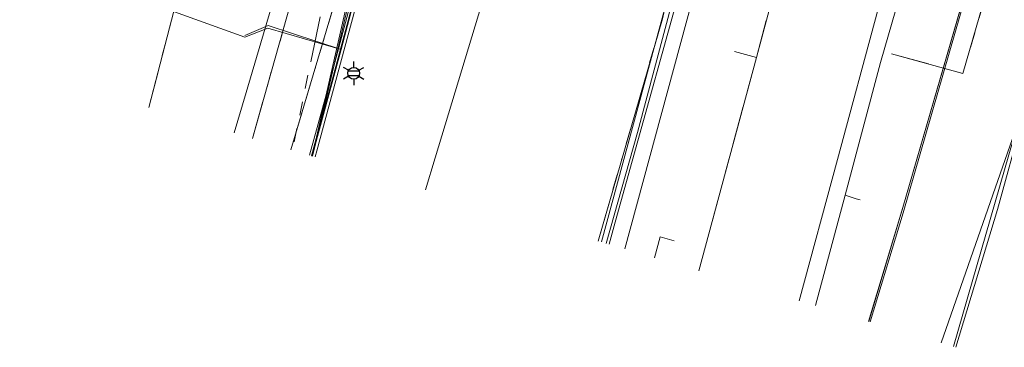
# Model space of a CAD drawing. Header units: metres. Extents: x 197355 to 199157, y 355772 to 356286.
# Tile 1 of 256: x 197355 to 197419, y 355983 to 356005. Entities that reach past the tile are written whole.
import ezdxf
from ezdxf.enums import TextEntityAlignment as Align
from ezdxf.lldxf.tags import DXFTag

# ---------------------------------------------------------------- set-up
doc = ezdxf.new("R2010")
doc.units = ezdxf.units.M
doc.linetypes.add('RI-GWA', pattern=[18.45, 6, -1.8, 1.75, -1.8, 1.75, -1.8, 1.75, -1.8])
doc.linetypes.add('RI-OVERIG', pattern=[17, 5, -2, 2, -2, 0, -2, 2, -2])
for name, color, linetype, lineweight in [('B-WE-KL-DATA_KABELBUNDEL_KPNB.V.-G', 90, 'Continuous', 18), ('B-WE-KL-DATA_KABELBUNDEL_PRORAIL-G', 68, 'Continuous', 18), ('B-WE-KL-DATA_KABELBUNDEL_ZIGGOB.V.-G', 94, 'Continuous', 18), ('B-WE-KL-DATA_TELECOM_BTNEDERLANDN.V.-G', 74, 'KL-TELECOM-ALGEMEEN-N', 18), ('B-WE-KL-DATA_TELECOM_PRORAIL-G', 68, 'KL-TELECOM-ALGEMEEN-N', 18), ('B-WE-KL-DATA_TELECOM_ZIGGOB.V.-G', 94, 'KL-TELECOM-ALGEMEEN-N', 18), ('B-WE-KL-ET_LS_ENEXISNETBEHEERB.V.-G', 190, 'KL-LS-N', 18), ('B-WE-KL-ET_LS_HULPSTUK_ENEXISNETBEHEERB.V.-S', 190, 'Continuous', 25), ('B-WE-KL-ET_LS_KABELBUNDEL_PRORAIL-G', 198, 'KL-BUNDEL-N', 18), ('B-WE-KL-ET_LS_PRORAIL-G', 198, 'KL-LS-N', 18), ('B-WE-KL-GAS_LD_AANSLUITLEIDING_100 MBAR_PE_50_ENEXISNETBEHEERB.V.-G', 50, 'KL-GAS-LD-N', 18), ('B-WE-KL-GAS_LD_ENEXISNETBEHEERB.V.-G', 50, 'KL-GAS-LD-N', 18), ('B-WE-KL-WATER_TRANSPORTLEIDING_PRORAIL-G', 170, 'KL-WATER-TR-N', 18), ('B-WE-RI-GWA_GEMEENTEROERMOND-G', 30, 'RI-GWA', 18), ('B-WE-RI-OVERIG_PRORAIL-G', 10, 'RI-OVERIG', 18)]:
    doc.layers.add(name, color=color, linetype=linetype, lineweight=lineweight)
doc.styles.add('NLCS-ISO', font='NLCS-ISO.ttf')
doc.styles.get("Standard").update_dxf_attribs({"font": 'isocp.shx'})
doc.linetypes.add('KL-BUNDEL-N', pattern='A,28,-5,[103,NLCS.SHX,S=1.25,R=0,X=0,Y=0],-5,[103,NLCS.SHX,S=1.25,R=0,X=0,Y=0],-5,[103,NLCS.SHX,S=1.25,R=0,X=0,Y=0],-5,[103,NLCS.SHX,S=1.25,R=0,X=0,Y=0],-5', length=53)
tags = doc.linetypes.add('KL-GAS-LD-N', pattern='A,4,-1,[69,NLCS.SHX,S=0.5,R=0,X=0,Y=0],-1,4,-1,["L",Standard,S=1,R=0,X=0.25,Y=-0.5],-2', length=13).pattern_tags.tags
tags[18] = DXFTag(74, 10)
tags = doc.linetypes.add('KL-LS-N', pattern='A,4,-1,[103,NLCS.SHX,S=0.75,R=0,X=0,Y=0],-1,4,-1,["L",Standard,S=1,R=0,X=0,Y=-0.5],-2', length=13).pattern_tags.tags
tags[18] = DXFTag(74, 10)
doc.linetypes.add('KL-TELECOM-ALGEMEEN-N', pattern='A,7,-1,[101,NLCS.SHX,S=0.5,R=0,X=0,Y=0],-1', length=9)
doc.linetypes.add('KL-WATER-TR-N', pattern='A,7,-0.5,[168,NLCS.SHX,S=0.75,R=0,X=0.75,Y=0],-2,[168,NLCS.SHX,S=0.75,R=0,X=0.75,Y=0],-2', length=11.5)

# ---------------------------------------------------------------- blocks, each defined once
blk = doc.blocks.new('B-SIE-WEG_LICHTMAST-SO')
at = {"ltscale": 0.1}
for p, q in [((0, 0.386), (0, 0.772)), ((-0.334, 0.193), (-0.668, 0.386)), ((0.334, 0.193), (0.668, 0.386)), ((-0.334, -0.193), (-0.668, -0.386)), ((0, -0.386), (0, -0.772)), ((0.334, -0.193), (0.668, -0.386))]:
    blk.add_line(p, q, dxfattribs=at)
at = {"flags": 128}
for points in [[(-0.354, 0.152), (0.354, 0.152)], [(-0.354, -0.152), (0.354, -0.152)]]:
    blk.add_lwpolyline(points, dxfattribs=at)
at = {"ltscale": 0.1}
blk.add_circle((0, 0), 0.386, dxfattribs=at)
at = {"style": 'NLCS-ISO'}
blk.add_attdef('TYPE', text='', height=0.549, dxfattribs=at).set_placement((0, 0.772), align=Align.BOTTOM_CENTER)

msp = doc.modelspace()

# ---------------------------------------------------------------- linework, layer by layer
at = {"layer": 'B-WE-KL-DATA_KABELBUNDEL_KPNB.V.-G', "ltscale": 0.5, "flags": 128}
msp.add_lwpolyline([(197379.068, 356038.188), (197378.76, 356037.139), (197375.162, 356024.877), (197375.053, 356024.504), (197374.77, 356023.592), (197373.407, 356019.188), (197374.066, 356015.86), (197369.394, 356000), (197368.617, 355997.364)], dxfattribs=at)
at = {"layer": 'B-WE-KL-DATA_KABELBUNDEL_PRORAIL-G', "ltscale": 0.5, "flags": 128}
for points in [[(197369.814, 355997.008), (197388.244, 356062.359)], [(197363.043, 355999.019), (197377.77, 356055.76), (197366.337, 356058.902)], [(197375.587, 356002.799), (197379.413, 356017.326), (197384.715, 356036.153), (197386.596, 356043.262), (197389.013, 356055.145), (197379.177, 356053.666), (197371.399, 356053.749), (197365.542, 356055.511)], [(197411.515, 356002.534), (197416.17, 356001.241), (197418.342, 356008.767), (197422.765, 356025.398), (197429.244, 356049.764)], [(197394.109, 355989.796), (197398.115, 356004.536), (197401.394, 356016.578), (197402.752, 356021.564), (197404.943, 356029.844), (197405.522, 356032.034), (197406.411, 356035.395)], [(197372.319, 355996.265), (197382.522, 356030.53)], [(197402.689, 356002.281), (197405.64, 356013.26)], [(197393.085, 355990.1), (197393.476, 355991.547), (197398.756, 356010.521), (197399.016, 356011.501)], [(197408.492, 355993.299), (197410.792, 356001.963), (197412.783, 356008.894)], [(197411.343, 356008.336), (197410.619, 356005.378), (197407.971, 355995.636), (197405.487, 355986.418)], [(197392.359, 355990.315), (197396.553, 356004.813), (197396.961, 356006.591)], [(197392.359, 355990.315), (197396.553, 356004.813), (197396.961, 356006.591)], [(197416.384, 356006.446), (197416.011, 356005.124), (197412.258, 355992.161), (197410.123, 355985.041)], [(197370.83, 356004.361), (197369.307, 356003.723)], [(197375.587, 356002.799), (197370.83, 356004.361)], [(197415.711, 355983.383), (197418.429, 355992.37), (197421.694, 356004.189)], [(197373.663, 355995.866), (197374.177, 355997.806), (197375.587, 356002.799)], [(197398.937, 355988.363), (197402.689, 356002.281)], [(197402.689, 356002.281), (197401.257, 356002.667)], [(197408.492, 355993.299), (197409.204, 355993.071), (197409.47, 355993.001)], [(197396.043, 355989.222), (197396.413, 355990.579), (197397.316, 355990.333)]]:
    msp.add_lwpolyline(points, dxfattribs=at)
at = {"layer": 'B-WE-KL-DATA_KABELBUNDEL_ZIGGOB.V.-G', "ltscale": 0.5, "flags": 128}
msp.add_lwpolyline([(197373.678, 355995.861), (197380.509, 356021.306)], dxfattribs=at)
at = {"layer": 'B-WE-KL-DATA_TELECOM_BTNEDERLANDN.V.-G', "ltscale": 0.5, "flags": 128}
for points in [[(197411.091, 356058.25), (197407.8, 356046.2), (197406.1, 356039.5), (197405.4, 356037.1), (197404.6, 356034.3), (197403.792, 356031.573), (197392.572, 355990.252)], [(197411.091, 356058.25), (197407.8, 356046.2), (197406.1, 356039.5), (197405.4, 356037.1), (197404.6, 356034.3), (197403.792, 356031.573), (197392.572, 355990.252)], [(197373.893, 355995.797), (197374, 355996.2), (197379.7, 356017.3), (197385, 356036.1), (197386.6, 356042.7), (197389, 356054.6), (197378.8, 356051.8), (197368.3, 356054.7), (197365.534, 356055.48)], [(197373.893, 355995.797), (197374, 355996.2), (197379.7, 356017.3), (197385, 356036.1), (197386.6, 356042.7), (197389, 356054.6), (197378.8, 356051.8), (197368.3, 356054.7), (197365.534, 356055.48)], [(197429.601, 356054.921), (197424.507, 356036.084), (197423.192, 356031.492), (197421.283, 356024.183), (197416.008, 356005.469), (197412.253, 355992.501), (197410.011, 355985.075)], [(197429.605, 356054.92), (197424.51, 356036.08), (197423.19, 356031.49), (197421.28, 356024.18), (197416.01, 356005.47), (197412.25, 355992.5), (197410.023, 355985.071)], [(197354.619, 356008.907), (197369.3, 356003.6), (197370.8, 356004.2), (197375.6, 356002.8), (197373.711, 355995.851)], [(197369.3, 356003.6), (197370.8, 356004.2), (197375.6, 356002.8), (197373.708, 355995.852)]]:
    msp.add_lwpolyline(points, dxfattribs=at)
at = {"layer": 'B-WE-KL-DATA_TELECOM_PRORAIL-G', "ltscale": 0.5, "flags": 128}
for points in [[(197375.587, 356002.799), (197379.413, 356017.326), (197384.715, 356036.153), (197386.596, 356043.262), (197389.013, 356055.145), (197379.177, 356053.666), (197371.399, 356053.749), (197365.542, 356055.511)], [(197375.587, 356002.799), (197379.413, 356017.326), (197384.715, 356036.153), (197386.596, 356043.262), (197389.013, 356055.145), (197379.177, 356053.666), (197371.399, 356053.749), (197365.542, 356055.511)], [(197394.109, 355989.796), (197398.115, 356004.536), (197401.394, 356016.578), (197402.752, 356021.564), (197404.943, 356029.844), (197405.522, 356032.034), (197406.411, 356035.395)], [(197394.109, 355989.796), (197398.115, 356004.536), (197401.394, 356016.578), (197402.752, 356021.564), (197404.943, 356029.844), (197405.522, 356032.034), (197406.411, 356035.395)], [(197408.492, 355993.299), (197410.792, 356001.963), (197412.783, 356008.894)], [(197392.359, 355990.315), (197396.553, 356004.813), (197396.961, 356006.591)], [(197392.359, 355990.315), (197396.553, 356004.813), (197396.961, 356006.591)], [(197416.384, 356006.446), (197416.011, 356005.124), (197412.258, 355992.161), (197410.123, 355985.041)], [(197416.384, 356006.446), (197416.011, 356005.124), (197412.258, 355992.161), (197410.123, 355985.041)], [(197416.384, 356006.446), (197416.011, 356005.124), (197412.258, 355992.161), (197410.123, 355985.041)], [(197370.83, 356004.361), (197369.307, 356003.723)], [(197370.83, 356004.361), (197369.307, 356003.723)], [(197375.587, 356002.799), (197370.83, 356004.361)], [(197375.587, 356002.799), (197370.83, 356004.361)], [(197375.587, 356002.799), (197370.83, 356004.361)], [(197375.587, 356002.799), (197370.83, 356004.361)], [(197373.663, 355995.866), (197374.177, 355997.806), (197375.587, 356002.799)], [(197373.663, 355995.866), (197374.177, 355997.806), (197375.587, 356002.799)], [(197373.663, 355995.866), (197374.177, 355997.806), (197375.587, 356002.799)], [(197373.663, 355995.866), (197374.177, 355997.806), (197375.587, 356002.799)], [(197408.492, 355993.299), (197409.204, 355993.071), (197409.47, 355993.001)]]:
    msp.add_lwpolyline(points, dxfattribs=at)
at = {"layer": 'B-WE-KL-DATA_TELECOM_ZIGGOB.V.-G', "ltscale": 0.5, "flags": 128}
msp.add_lwpolyline([(197365.769, 356056.479), (197382.119, 356051.366), (197379.269, 356041.113), (197385.265, 356039.505), (197379.482, 356017.375), (197373.684, 355995.859)], dxfattribs=at)
msp.add_lwpolyline([(197365.769, 356056.479), (197382.119, 356051.366), (197379.269, 356041.113), (197385.265, 356039.505), (197379.482, 356017.375), (197373.684, 355995.859)], dxfattribs=at)
at = {"layer": 'B-WE-KL-ET_LS_ENEXISNETBEHEERB.V.-G', "ltscale": 0.5, "flags": 128}
msp.add_lwpolyline([(197388.46, 356048.995), (197388.343, 356048.515), (197387.731, 356048.109), (197386.319, 356048.336), (197386.011, 356048.133), (197385.891, 356047.648), (197373.96, 355996.814), (197373.724, 355995.847)], dxfattribs=at)
at = {"layer": 'B-WE-KL-ET_LS_KABELBUNDEL_PRORAIL-G', "ltscale": 0.5, "flags": 128}
for points in [[(197381.731, 355995.741), (197385.422, 356007.957), (197401.011, 356060.063)], [(197394.109, 355989.796), (197398.115, 356004.536), (197401.394, 356016.578), (197402.752, 356021.564), (197404.943, 356029.844), (197405.522, 356032.034), (197406.411, 356035.395)], [(197415.551, 355983.43), (197420.384, 356000.161), (197420.926, 356002.094), (197421.456, 356004.028), (197425.417, 356018.081), (197425.8, 356017.986)], [(197394.923, 355997.384), (197399.008, 356012.701)], [(197408.492, 355993.299), (197410.792, 356001.963), (197412.783, 356008.894)], [(197392.359, 355990.315), (197396.553, 356004.813), (197396.961, 356006.591)], [(197416.384, 356006.446), (197416.011, 356005.124), (197412.258, 355992.161), (197410.123, 355985.041)], [(197421.156, 356002.055), (197414.742, 355983.67)], [(197392.891, 355990.157), (197394.923, 355997.384)], [(197381.101, 355993.657), (197381.731, 355995.741)], [(197406.55, 355986.102), (197408.492, 355993.299)], [(197408.492, 355993.299), (197409.204, 355993.071), (197409.47, 355993.001)]]:
    msp.add_lwpolyline(points, dxfattribs=at)
at = {"layer": 'B-WE-KL-ET_LS_PRORAIL-G', "ltscale": 0.5, "flags": 128}
for points in [[(197381.731, 355995.741), (197385.422, 356007.957), (197401.011, 356060.063)], [(197394.109, 355989.796), (197398.115, 356004.536), (197401.394, 356016.578), (197402.752, 356021.564), (197404.943, 356029.844), (197405.522, 356032.034), (197406.411, 356035.395)], [(197415.551, 355983.43), (197420.384, 356000.161), (197420.926, 356002.094), (197421.456, 356004.028), (197425.417, 356018.081), (197425.8, 356017.986)], [(197415.551, 355983.43), (197420.384, 356000.161), (197420.926, 356002.094), (197421.456, 356004.028), (197425.417, 356018.081), (197425.8, 356017.986)], [(197394.923, 355997.384), (197399.008, 356012.701)], [(197408.492, 355993.299), (197410.792, 356001.963), (197412.783, 356008.894)], [(197392.359, 355990.315), (197396.553, 356004.813), (197396.961, 356006.591)], [(197416.384, 356006.446), (197416.011, 356005.124), (197412.258, 355992.161), (197410.123, 355985.041)], [(197416.384, 356006.446), (197416.011, 356005.124), (197412.258, 355992.161), (197410.123, 355985.041)], [(197421.156, 356002.055), (197414.742, 355983.67)], [(197421.156, 356002.055), (197414.742, 355983.67)], [(197392.891, 355990.157), (197394.923, 355997.384)], [(197381.101, 355993.657), (197381.731, 355995.741)], [(197406.55, 355986.102), (197408.492, 355993.299)], [(197408.492, 355993.299), (197409.204, 355993.071), (197409.47, 355993.001)], [(197408.492, 355993.299), (197409.204, 355993.071), (197409.47, 355993.001)]]:
    msp.add_lwpolyline(points, dxfattribs=at)
at = {"layer": 'B-WE-KL-GAS_LD_AANSLUITLEIDING_100 MBAR_PE_50_ENEXISNETBEHEERB.V.-G', "ltscale": 0.5, "flags": 128}
msp.add_lwpolyline([(197387.392, 356054.012), (197387.244, 356053.956), (197387.126, 356053.871), (197387.037, 356053.754), (197386.979, 356053.608), (197386.461, 356051.675), (197386.22, 356050.704), (197373.701, 355995.854)], dxfattribs=at)
at = {"layer": 'B-WE-KL-GAS_LD_ENEXISNETBEHEERB.V.-G', "ltscale": 0.5, "flags": 128}
msp.add_lwpolyline([(197373.519, 355995.908), (197374.664, 356000), (197386.089, 356042.803)], dxfattribs=at)
at = {"layer": 'B-WE-KL-WATER_TRANSPORTLEIDING_PRORAIL-G', "ltscale": 0.5, "flags": 128}
for points in [[(197393.085, 355990.1), (197393.476, 355991.547), (197398.756, 356010.521), (197399.016, 356011.501)], [(197411.343, 356008.336), (197410.619, 356005.378), (197407.971, 355995.636), (197405.487, 355986.418)], [(197415.711, 355983.383), (197418.429, 355992.37), (197421.694, 356004.189)]]:
    msp.add_lwpolyline(points, dxfattribs=at)
at = {"layer": 'B-WE-RI-GWA_GEMEENTEROERMOND-G', "ltscale": 0.5, "flags": 128}
msp.add_lwpolyline([(197378, 356023), (197372.41, 355996.238)], dxfattribs=at)
at = {"layer": 'B-WE-RI-OVERIG_PRORAIL-G', "ltscale": 0.5, "flags": 128}
for points in [[(197369.814, 355997.008), (197388.244, 356062.359)], [(197363.043, 355999.019), (197377.77, 356055.76), (197366.337, 356058.902)], [(197411.515, 356002.534), (197416.17, 356001.241), (197418.342, 356008.767), (197422.765, 356025.398), (197429.244, 356049.764)], [(197372.319, 355996.265), (197382.522, 356030.53)], [(197402.689, 356002.281), (197405.64, 356013.26)], [(197402.689, 356002.281), (197405.64, 356013.26)], [(197402.689, 356002.281), (197405.64, 356013.26)], [(197402.689, 356002.281), (197405.64, 356013.26)], [(197402.689, 356002.281), (197405.64, 356013.26)], [(197402.689, 356002.281), (197405.64, 356013.26)], [(197402.689, 356002.281), (197405.64, 356013.26)], [(197402.689, 356002.281), (197405.64, 356013.26)], [(197402.689, 356002.281), (197405.64, 356013.26)], [(197402.689, 356002.281), (197405.64, 356013.26)], [(197402.689, 356002.281), (197405.64, 356013.26)], [(197402.689, 356002.281), (197405.64, 356013.26)], [(197402.689, 356002.281), (197405.64, 356013.26)], [(197402.689, 356002.281), (197405.64, 356013.26)], [(197402.689, 356002.281), (197405.64, 356013.26)], [(197402.689, 356002.281), (197405.64, 356013.26)], [(197402.689, 356002.281), (197405.64, 356013.26)], [(197402.689, 356002.281), (197405.64, 356013.26)], [(197392.359, 355990.315), (197396.553, 356004.813), (197396.961, 356006.591)], [(197392.359, 355990.315), (197396.553, 356004.813), (197396.961, 356006.591)], [(197392.359, 355990.315), (197396.553, 356004.813), (197396.961, 356006.591)], [(197392.359, 355990.315), (197396.553, 356004.813), (197396.961, 356006.591)], [(197392.359, 355990.315), (197396.553, 356004.813), (197396.961, 356006.591)], [(197392.359, 355990.315), (197396.553, 356004.813), (197396.961, 356006.591)], [(197392.359, 355990.315), (197396.553, 356004.813), (197396.961, 356006.591)], [(197398.937, 355988.363), (197402.689, 356002.281)], [(197398.937, 355988.363), (197402.689, 356002.281)], [(197398.937, 355988.363), (197402.689, 356002.281)], [(197398.937, 355988.363), (197402.689, 356002.281)], [(197398.937, 355988.363), (197402.689, 356002.281)], [(197398.937, 355988.363), (197402.689, 356002.281)], [(197398.937, 355988.363), (197402.689, 356002.281)], [(197398.937, 355988.363), (197402.689, 356002.281)], [(197398.937, 355988.363), (197402.689, 356002.281)], [(197398.937, 355988.363), (197402.689, 356002.281)], [(197398.937, 355988.363), (197402.689, 356002.281)], [(197398.937, 355988.363), (197402.689, 356002.281)], [(197398.937, 355988.363), (197402.689, 356002.281)], [(197398.937, 355988.363), (197402.689, 356002.281)], [(197398.937, 355988.363), (197402.689, 356002.281)], [(197398.937, 355988.363), (197402.689, 356002.281)], [(197398.937, 355988.363), (197402.689, 356002.281)], [(197398.937, 355988.363), (197402.689, 356002.281)], [(197398.937, 355988.363), (197402.689, 356002.281)], [(197398.937, 355988.363), (197402.689, 356002.281)], [(197398.937, 355988.363), (197402.689, 356002.281)], [(197402.689, 356002.281), (197401.257, 356002.667)], [(197396.043, 355989.222), (197396.413, 355990.579), (197397.316, 355990.333)]]:
    msp.add_lwpolyline(points, dxfattribs=at)

# ---------------------------------------------------------------- block references
at = {"layer": 'B-WE-KL-ET_LS_HULPSTUK_ENEXISNETBEHEERB.V.-S'}
msp.add_blockref('B-SIE-WEG_LICHTMAST-SO', (197376.415, 356001.255), dxfattribs=at)

doc.saveas('drawing.dxf')
